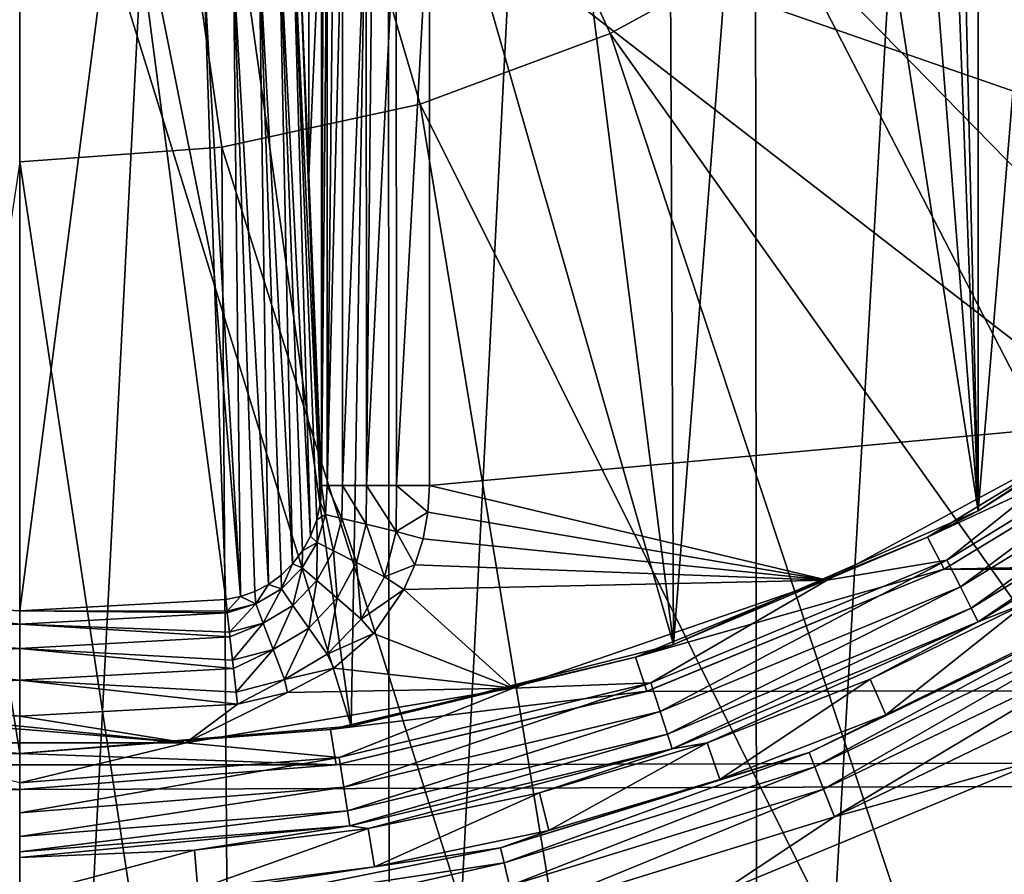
# Model space of a CAD drawing. Header units: metres. Extents: x -147 to 182, y -23 to 81.
# Tile 83 of 212: x 0 to 2.74, y -5.94 to -3.56. Entities that reach past the tile are written whole.
import ezdxf

# ---------------------------------------------------------------- set-up
doc = ezdxf.new("R2010")
doc.units = ezdxf.units.M
doc.layers.add('solid_ORA153_SW0001', color=7, linetype='CONTINUOUS')

msp = doc.modelspace()

# ---------------------------------------------------------------- linework, layer by layer
at = {"layer": 'solid_ORA153_SW0001'}
for points in [[(0, 9.9775, -40.900002), (-1.018779, -9.925352, -40.900002), (-1.029396, 9.924256, -40.900002)], [(0, 9.9775, -40.900002), (0, -9.9775, -40.900002), (-1.018779, -9.925352, -40.900002)], [(1.018779, 9.925352, -40.900002), (0, -9.9775, -40.900002), (0, 9.9775, -40.900002)], [(1.029396, -9.924256, -40.900002), (0, -9.9775, -40.900002), (1.018779, 9.925352, -40.900002)], [(1.029396, -9.924256, -40.900002), (1.018779, 9.925352, -40.900002), (2.033577, 9.768104, -40.900002)], [(1.029396, -9.924256, -40.900002), (2.033577, 9.768104, -40.900002), (2.053509, -9.763931, -40.900002)], [(2.053509, -9.763931, -40.900002), (2.033577, 9.768104, -40.900002), (3.161774, 9.463129, -40.900002)], [(2.053509, -9.763931, -40.900002), (3.161774, 9.463129, -40.900002), (3.184754, -9.455426, -40.900002)], [(2.666447, -4.924432, 26.700001), (2.666427, 4.924442, 26.700001), (2.55, 0.000054, 26.700001)], [(2.666447, -4.924432, 26.700001), (3.440384, 4.418568, 26.700001), (2.666427, 4.924442, 26.700001)], [(2.666447, -4.924432, 26.700001), (3.440401, -4.418555, 26.700001), (3.440384, 4.418568, 26.700001)], [(0, 0, 41.419533), (0, -3.953293, 41.289154), (0.562612, -3.913054, 41.289154)], [(0, 0, 41.419533), (0.562612, -3.913054, 41.289154), (1.113771, -3.793157, 41.289154)], [(0, 0, 41.419533), (1.113771, -3.793157, 41.289154), (1.642257, -3.596042, 41.289154)], [(0, 0, 41.419533), (1.642257, -3.596042, 41.289154), (2.137311, -3.325722, 41.289154)], [(2.666447, -4.924432, 26.700001), (2.55, 0.000054, 26.700001), (2.500987, -0.497571, 26.700001)], [(2.666447, -4.924432, 26.700001), (2.500987, -0.497571, 26.700001), (2.3559, -0.975826, 26.700001)], [(2.666447, -4.924432, 26.700001), (2.3559, -0.975826, 26.700001), (2.120321, -1.416598, 26.700001)], [(1.819114, -5.296304, 26.700001), (2.120321, -1.416598, 26.700001), (1.803095, -1.80315, 26.700001)], [(1.819114, -5.296304, 26.700001), (2.666447, -4.924432, 26.700001), (2.120321, -1.416598, 26.700001)], [(1.819114, -5.296304, 26.700001), (1.803095, -1.80315, 26.700001), (1.416541, -2.120359, 26.700001)], [(1.819114, -5.296304, 26.700001), (1.416541, -2.120359, 26.700001), (0.975777, -2.35592, 26.700001)], [(0.922112, -5.523561, 26.700001), (0.975777, -2.35592, 26.700001), (0.497559, -2.500989, 26.700001)], [(0.922112, -5.523561, 26.700001), (1.819114, -5.296304, 26.700001), (0.975777, -2.35592, 26.700001)], [(-0.922105, -5.523562, 26.700001), (0, -5.6, 26.700001), (-0.497538, -2.500993, 26.700001)], [(0, -5.6, 26.700001), (0, -2.55, 26.700001), (-0.497538, -2.500993, 26.700001)], [(0.922112, -5.523561, 26.700001), (0.497559, -2.500989, 26.700001), (0, -2.55, 26.700001)], [(0, -5.6, 26.700001), (0.922112, -5.523561, 26.700001), (0, -2.55, 26.700001)], [(5.783343, -5.366158, 40.898582), (2.9877, -2.588856, 41.289154), (2.588856, -2.9877, 41.289154)], [(136.699997, -2.670139, 22.844482), (3.34114, -4.618083, 22.531607), (2.571872, -5.086795, 22.430437)], [(136.699997, -5.304171, 22.380032), (136.699997, -2.670139, 22.844482), (2.571872, -5.086795, 22.430437)], [(0, -5.20259, 38.562374), (-0.5733, -5.170907, 38.562374), (-0.000001, -3.004187, 28.219698)], [(0, -5.20259, 38.562374), (-0.000001, -3.004187, 28.219698), (0.287379, -2.99041, 28.219698)], [(0.5733, -5.170907, 38.562374), (0, -5.20259, 38.562374), (0.287379, -2.99041, 28.219698)], [(0.540721, -4.264335, 34.308868), (0.5733, -5.170907, 38.562374), (0.287379, -2.99041, 28.219698)], [(0.513266, -3.432962, 30.416443), (0.540721, -4.264335, 34.308868), (0.287379, -2.99041, 28.219698)], [(4.918963, -6.168185, 40.898582), (2.588856, -2.9877, 41.289154), (2.137311, -3.325722, 41.289154)], [(4.918963, -6.168185, 40.898582), (5.783343, -5.366158, 40.898582), (2.588856, -2.9877, 41.289154)], [(0.836472, -4.902678, 38.512127), (0.757629, -3.225163, 30.4587), (0.769864, -3.142744, 30.476198)], [(0.804563, -3.991049, 34.452267), (0.769864, -3.142744, 30.476198), (0.80478, -3.167643, 34.477215)], [(0.836472, -4.902678, 38.512127), (0.769864, -3.142744, 30.476198), (0.804563, -3.991049, 34.452267)], [(0.804563, -3.991049, 34.452267), (0.80478, -3.167643, 34.477215), (0.83991, -3.192498, 38.502617)], [(0.804563, -3.991049, 34.452267), (0.83991, -3.192498, 38.502617), (0.83991, -4.853806, 38.502617)], [(0.843929, -3.192498, 38.549015), (0.83991, -4.853806, 38.502617), (0.83991, -3.192498, 38.502617)], [(0.8551, -3.192498, 38.594288), (0.83991, -4.853806, 38.502617), (0.843929, -3.192498, 38.549015)], [(0.855232, -4.853806, 38.594685), (0.83991, -4.853806, 38.502617), (0.8551, -3.192498, 38.594288)], [(0.855232, -4.853806, 38.594685), (0.8551, -3.192498, 38.594288), (0.873234, -3.192498, 38.637444)], [(0.855232, -4.853806, 38.594685), (0.873234, -3.192498, 38.637444), (0.89792, -3.192498, 38.67733)], [(0.89817, -4.853806, 38.677673), (0.855232, -4.853806, 38.594685), (0.89792, -3.192498, 38.67733)], [(0.89817, -4.853806, 38.677673), (0.89792, -3.192498, 38.67733), (0.964214, -3.192498, 38.743176)], [(0.964557, -4.853806, 38.743423), (0.89817, -4.853806, 38.677673), (0.964214, -3.192498, 38.743176)], [(0.964557, -4.853806, 38.743423), (0.964214, -3.192498, 38.743176), (0.981379, -3.192498, 38.7547)], [(0.964557, -4.853806, 38.743423), (0.981379, -3.192498, 38.7547), (1.047576, -3.192498, 38.785442)], [(1.047954, -4.853806, 38.785564), (0.964557, -4.853806, 38.743423), (1.047576, -3.192498, 38.785442)], [(1.047954, -4.853806, 38.785564), (1.047576, -3.192498, 38.785442), (1.139898, -3.192498, 38.799999)], [(1.047954, -4.853806, 38.785564), (1.139898, -3.192498, 38.799999), (1.139898, -4.853806, 38.799999)], [(1.139898, -3.192498, 38.799999), (3.786875, -4.110748, 38.799999), (3.058261, -4.678215, 38.799999)], [(1.139898, -4.853806, 38.799999), (1.139898, -3.192498, 38.799999), (3.058261, -4.678215, 38.799999)], [(1.139898, -3.192498, 38.799999), (4.412103, -3.431037, 38.799999), (3.786875, -4.110748, 38.799999)], [(0.809381, -4.994858, 38.529896), (0.722171, -3.301015, 30.442806), (0.757629, -3.225163, 30.4587)], [(0.826156, -4.950089, 38.521294), (0.809381, -4.994858, 38.529896), (0.757629, -3.225163, 30.4587)], [(0.836472, -4.902678, 38.512127), (0.826156, -4.950089, 38.521294), (0.757629, -3.225163, 30.4587)], [(0.759112, -5.072406, 38.544636), (0.666352, -3.364094, 30.429819), (0.722171, -3.301015, 30.442806)], [(0.786776, -5.035914, 38.537735), (0.759112, -5.072406, 38.544636), (0.722171, -3.301015, 30.442806)], [(0.809381, -4.994858, 38.529896), (0.786776, -5.035914, 38.537735), (0.722171, -3.301015, 30.442806)], [(3.944702, -6.832425, 40.898582), (2.137311, -3.325722, 41.289154), (1.642257, -3.596042, 41.289154)], [(3.944702, -6.832425, 40.898582), (4.918963, -6.168185, 40.898582), (2.137311, -3.325722, 41.289154)], [(0.691899, -5.129448, 38.555233), (0.594676, -3.409309, 30.420786), (0.666352, -3.364094, 30.429819)], [(0.727219, -5.103716, 38.550491), (0.691899, -5.129448, 38.555233), (0.666352, -3.364094, 30.429819)], [(0.759112, -5.072406, 38.544636), (0.727219, -5.103716, 38.550491), (0.666352, -3.364094, 30.429819)], [(0.614158, -5.163167, 38.561192), (0.513266, -3.432962, 30.416443), (0.594676, -3.409309, 30.420786)], [(0.653947, -5.149323, 38.558807), (0.614158, -5.163167, 38.561192), (0.594676, -3.409309, 30.420786)], [(0.691899, -5.129448, 38.555233), (0.653947, -5.149323, 38.558807), (0.594676, -3.409309, 30.420786)], [(0.540721, -4.264335, 34.308868), (0.513266, -3.432962, 30.416443), (0.614158, -5.163167, 38.561192)], [(2.882323, -7.34404, 40.898582), (1.642257, -3.596042, 41.289154), (1.113771, -3.793157, 41.289154)], [(2.882323, -7.34404, 40.898582), (3.944702, -6.832425, 40.898582), (1.642257, -3.596042, 41.289154)], [(1.755558, -7.691601, 40.898582), (1.113771, -3.793157, 41.289154), (0.562612, -3.913054, 41.289154)], [(1.755558, -7.691601, 40.898582), (2.882323, -7.34404, 40.898582), (1.113771, -3.793157, 41.289154)], [(0.589576, -7.867345, 40.898582), (0.562612, -3.913054, 41.289154), (0, -3.953293, 41.289154)], [(0.589576, -7.867345, 40.898582), (1.755558, -7.691601, 40.898582), (0.562612, -3.913054, 41.289154)], [(-0.589576, -7.867345, 40.898582), (0.589576, -7.867345, 40.898582), (0, -3.953293, 41.289154)], [(0.836472, -4.902678, 38.512127), (0.804563, -3.991049, 34.452267), (0.83991, -4.853806, 38.502617)], [(0.614158, -5.163167, 38.561192), (0.5733, -5.170907, 38.562374), (0.540721, -4.264335, 34.308868)], [(2.666447, -4.924432, 26.700001), (3.281637, -4.537717, 22.241831), (3.440401, -4.418555, 26.700001)], [(3.281637, -4.537717, 22.241831), (2.525618, -4.998118, 22.142918), (3.341155, -4.618083, 22.22529)], [(2.666447, -4.924432, 26.700001), (2.525618, -4.998118, 22.142918), (3.281637, -4.537717, 22.241831)], [(3.339422, -4.59632, 38.785477), (2.579285, -5.062133, 38.785477), (3.058261, -4.678215, 38.799999)], [(2.617128, -5.136404, 38.743263), (2.579285, -5.062133, 38.785477), (3.339422, -4.59632, 38.785477)], [(3.388418, -4.663757, 38.743263), (2.617128, -5.136404, 38.743263), (3.339422, -4.59632, 38.785477)], [(2.525618, -4.998118, 22.142918), (2.571912, -5.086774, 22.122709), (3.341155, -4.618083, 22.22529)], [(2.571912, -5.086774, 22.122709), (2.571872, -5.086795, 22.430437), (3.34114, -4.618083, 22.531607)], [(3.341155, -4.618083, 22.22529), (2.571912, -5.086774, 22.122709), (3.34114, -4.618083, 22.531607)], [(1.139898, -4.853806, 38.799999), (3.058261, -4.678215, 38.799999), (2.246152, -5.117957, 38.799999)], [(2.579285, -5.062133, 38.785477), (2.246152, -5.117957, 38.799999), (3.058261, -4.678215, 38.799999)], [(2.64724, -5.195501, 38.677452), (2.617128, -5.136404, 38.743263), (3.388418, -4.663757, 38.743263)], [(3.427403, -4.717416, 38.677452), (2.64724, -5.195501, 38.677452), (3.388418, -4.663757, 38.743263)], [(2.666699, -5.233691, 38.594429), (2.64724, -5.195501, 38.677452), (3.427403, -4.717416, 38.677452)], [(3.452597, -4.752092, 38.594429), (2.666699, -5.233691, 38.594429), (3.427403, -4.717416, 38.677452)], [(3.452597, -4.752092, 38.594429), (2.802924, -5.179349, 38.502617), (2.666699, -5.233691, 38.594429)], [(0.850717, -4.934566, 38.608612), (0.836472, -4.902678, 38.512127), (0.83991, -4.853806, 38.502617)], [(0.850717, -4.934566, 38.608612), (0.83991, -4.853806, 38.502617), (0.855232, -4.853806, 38.594685)], [(0.896403, -4.945521, 38.689384), (0.850717, -4.934566, 38.608612), (0.855232, -4.853806, 38.594685)], [(0.896403, -4.945521, 38.689384), (0.855232, -4.853806, 38.594685), (0.89817, -4.853806, 38.677673)], [(0.964039, -4.961739, 38.751781), (0.896403, -4.945521, 38.689384), (0.89817, -4.853806, 38.677673)], [(0.964039, -4.961739, 38.751781), (0.89817, -4.853806, 38.677673), (0.964557, -4.853806, 38.743423)], [(1.047063, -4.981646, 38.789753), (0.964039, -4.961739, 38.751781), (0.964557, -4.853806, 38.743423)], [(1.047063, -4.981646, 38.789753), (0.964557, -4.853806, 38.743423), (1.047954, -4.853806, 38.785564)], [(1.047063, -4.981646, 38.789753), (1.047954, -4.853806, 38.785564), (1.135444, -4.928392, 38.799999)], [(1.047954, -4.853806, 38.785564), (1.139898, -4.853806, 38.799999), (1.135444, -4.928392, 38.799999)], [(1.135444, -4.928392, 38.799999), (1.139898, -4.853806, 38.799999), (2.246152, -5.117957, 38.799999)], [(0.850717, -4.934566, 38.608612), (0.826156, -4.950089, 38.521294), (0.836472, -4.902678, 38.512127)], [(1.047063, -4.981646, 38.789753), (1.135444, -4.928392, 38.799999), (1.121995, -5.002495, 38.799999)], [(1.121995, -5.002495, 38.799999), (1.135444, -4.928392, 38.799999), (2.246152, -5.117957, 38.799999)], [(1.819114, -5.296304, 26.700001), (2.525618, -4.998118, 22.142918), (2.666447, -4.924432, 26.700001)], [(0.827467, -5.012796, 38.621429), (0.809381, -4.994858, 38.529896), (0.826156, -4.950089, 38.521294)], [(0.850717, -4.934566, 38.608612), (0.827467, -5.012796, 38.621429), (0.826156, -4.950089, 38.521294)], [(0.872576, -5.035867, 38.699936), (0.827467, -5.012796, 38.621429), (0.850717, -4.934566, 38.608612)], [(0.896403, -4.945521, 38.689384), (0.872576, -5.035867, 38.699936), (0.850717, -4.934566, 38.608612)], [(0.937002, -5.068816, 38.759048), (0.872576, -5.035867, 38.699936), (0.896403, -4.945521, 38.689384)], [(0.964039, -4.961739, 38.751781), (0.937002, -5.068816, 38.759048), (0.896403, -4.945521, 38.689384)], [(1.014497, -5.108449, 38.793034), (0.937002, -5.068816, 38.759048), (0.964039, -4.961739, 38.751781)], [(1.047063, -4.981646, 38.789753), (1.014497, -5.108449, 38.793034), (0.964039, -4.961739, 38.751781)], [(1.047063, -4.981646, 38.789753), (1.099644, -5.074624, 38.799999), (1.014497, -5.108449, 38.793034)], [(1.047063, -4.981646, 38.789753), (1.121995, -5.002495, 38.799999), (1.099644, -5.074624, 38.799999)], [(0.827467, -5.012796, 38.621429), (0.786776, -5.035914, 38.537735), (0.809381, -4.994858, 38.529896)], [(1.099644, -5.074624, 38.799999), (1.121995, -5.002495, 38.799999), (2.246152, -5.117957, 38.799999)], [(2.525618, -4.998118, 22.142918), (1.71291, -5.331601, 22.064995), (2.571912, -5.086774, 22.122709)], [(1.819114, -5.296304, 26.700001), (1.71291, -5.331601, 22.064995), (2.525618, -4.998118, 22.142918)], [(0.78595, -5.083611, 38.632469), (0.759112, -5.072406, 38.544636), (0.786776, -5.035914, 38.537735)], [(0.827467, -5.012796, 38.621429), (0.78595, -5.083611, 38.632469), (0.786776, -5.035914, 38.537735)], [(0.826627, -5.118842, 38.708858), (0.78595, -5.083611, 38.632469), (0.827467, -5.012796, 38.621429)], [(0.872576, -5.035867, 38.699936), (0.826627, -5.118842, 38.708858), (0.827467, -5.012796, 38.621429)], [(0.883096, -5.16775, 38.764984), (0.826627, -5.118842, 38.708858), (0.872576, -5.035867, 38.699936)], [(0.937002, -5.068816, 38.759048), (0.883096, -5.16775, 38.764984), (0.872576, -5.035867, 38.699936)], [(2.579285, -5.062133, 38.785477), (1.755638, -5.403298, 38.785477), (2.246152, -5.117957, 38.799999)], [(1.781397, -5.482575, 38.743263), (1.755638, -5.403298, 38.785477), (2.579285, -5.062133, 38.785477)], [(2.617128, -5.136404, 38.743263), (1.781397, -5.482575, 38.743263), (2.579285, -5.062133, 38.785477)], [(0.727931, -5.141994, 38.641132), (0.727219, -5.103716, 38.550491), (0.759112, -5.072406, 38.544636)], [(0.78595, -5.083611, 38.632469), (0.727931, -5.141994, 38.641132), (0.759112, -5.072406, 38.544636)], [(0.760242, -5.188054, 38.715733), (0.727931, -5.141994, 38.641132), (0.78595, -5.083611, 38.632469)], [(0.826627, -5.118842, 38.708858), (0.760242, -5.188054, 38.715733), (0.78595, -5.083611, 38.632469)], [(0.94988, -5.225591, 38.795403), (0.883096, -5.16775, 38.764984), (0.937002, -5.068816, 38.759048)], [(1.014497, -5.108449, 38.793034), (0.94988, -5.225591, 38.795403), (0.937002, -5.068816, 38.759048)], [(1.014497, -5.108449, 38.793034), (1.099644, -5.074624, 38.799999), (1.068793, -5.143321, 38.799999)], [(1.068793, -5.143321, 38.799999), (1.099644, -5.074624, 38.799999), (2.246152, -5.117957, 38.799999)], [(1.71291, -5.331601, 22.064995), (1.745065, -5.426301, 22.041904), (2.571912, -5.086774, 22.122709)], [(136.699997, -5.304171, 22.380032), (2.571872, -5.086795, 22.430437), (1.743262, -5.426886, 22.350592)], [(1.745065, -5.426301, 22.041904), (1.743262, -5.426886, 22.350592), (2.571872, -5.086795, 22.430437)], [(2.571912, -5.086774, 22.122709), (1.745065, -5.426301, 22.041904), (2.571872, -5.086795, 22.430437)], [(0.727931, -5.141994, 38.641132), (0.691899, -5.129448, 38.555233), (0.727219, -5.103716, 38.550491)], [(0.804167, -5.25067, 38.769405), (0.760242, -5.188054, 38.715733), (0.826627, -5.118842, 38.708858)], [(0.883096, -5.16775, 38.764984), (0.804167, -5.25067, 38.769405), (0.826627, -5.118842, 38.708858)], [(1.014497, -5.108449, 38.793034), (1.068793, -5.143321, 38.799999), (0.94988, -5.225591, 38.795403)], [(1.068793, -5.143321, 38.799999), (2.246152, -5.117957, 38.799999), (1.372678, -5.417971, 38.799999)], [(1.755638, -5.403298, 38.785477), (1.372678, -5.417971, 38.799999), (2.246152, -5.117957, 38.799999)], [(0.656701, -5.183336, 38.646938), (0.614158, -5.163167, 38.561192), (0.653947, -5.149323, 38.558807)], [(0.656701, -5.183336, 38.646938), (0.653947, -5.149323, 38.558807), (0.691899, -5.129448, 38.555233)], [(0.727931, -5.141994, 38.641132), (0.656701, -5.183336, 38.646938), (0.691899, -5.129448, 38.555233)], [(0.677229, -5.23747, 38.72028), (0.656701, -5.183336, 38.646938), (0.727931, -5.141994, 38.641132)], [(0.760242, -5.188054, 38.715733), (0.677229, -5.23747, 38.72028), (0.727931, -5.141994, 38.641132)], [(0.94988, -5.225591, 38.795403), (1.068793, -5.143321, 38.799999), (0.984273, -5.265688, 38.799999)], [(0.984273, -5.265688, 38.799999), (1.068793, -5.143321, 38.799999), (1.372678, -5.417971, 38.799999)], [(1.801893, -5.545655, 38.677452), (1.781397, -5.482575, 38.743263), (2.617128, -5.136404, 38.743263)], [(2.64724, -5.195501, 38.677452), (1.801893, -5.545655, 38.677452), (2.617128, -5.136404, 38.743263)], [(0, -5.240242, 38.65675), (-0.576977, -5.204072, 38.649532), (-0.5733, -5.170907, 38.562374)], [(0, -5.240242, 38.65675), (-0.5733, -5.170907, 38.562374), (0, -5.20259, 38.562374)], [(0.576977, -5.204072, 38.649532), (0, -5.20259, 38.562374), (0.5733, -5.170907, 38.562374)], [(0.576977, -5.204072, 38.649532), (0.5733, -5.170907, 38.562374), (0.614158, -5.163167, 38.561192)], [(0.656701, -5.183336, 38.646938), (0.576977, -5.204072, 38.649532), (0.614158, -5.163167, 38.561192)], [(0.855444, -5.323767, 38.79694), (0.804167, -5.25067, 38.769405), (0.883096, -5.16775, 38.764984)], [(0.94988, -5.225591, 38.795403), (0.855444, -5.323767, 38.79694), (0.883096, -5.16775, 38.764984)], [(0, -5.240242, 38.65675), (-0.577449, -5.208327, 38.656746), (-0.576977, -5.204072, 38.649532)], [(0.577449, -5.208327, 38.656746), (0, -5.20259, 38.562374), (0.576977, -5.204072, 38.649532)], [(0, -5.240242, 38.65675), (0, -5.20259, 38.562374), (0.577449, -5.208327, 38.656746)], [(0.577449, -5.208327, 38.656746), (0.576977, -5.204072, 38.649532), (0.656701, -5.183336, 38.646938)], [(0.583437, -5.262333, 38.722294), (0.577449, -5.208327, 38.656746), (0.656701, -5.183336, 38.646938)], [(0.677229, -5.23747, 38.72028), (0.583437, -5.262333, 38.722294), (0.656701, -5.183336, 38.646938)], [(0.704763, -5.310077, 38.772251), (0.677229, -5.23747, 38.72028), (0.760242, -5.188054, 38.715733)], [(0.804167, -5.25067, 38.769405), (0.704763, -5.310077, 38.772251), (0.760242, -5.188054, 38.715733)], [(1.815138, -5.586419, 38.594429), (1.801893, -5.545655, 38.677452), (2.64724, -5.195501, 38.677452)], [(2.666699, -5.233691, 38.594429), (1.815138, -5.586419, 38.594429), (2.64724, -5.195501, 38.677452)], [(2.365643, -5.393123, 38.502617), (2.802924, -5.179349, 38.502617), (2.40913, -5.492263, 26.097382)], [(2.666699, -5.233691, 38.594429), (2.802924, -5.179349, 38.502617), (2.365643, -5.393123, 38.502617)], [(2.802924, -5.179349, 38.502617), (2.854449, -5.27456, 26.097382), (2.40913, -5.492263, 26.097382)], [(0, -5.240242, 38.65675), (-0.583437, -5.262332, 38.722294), (-0.577449, -5.208327, 38.656746)], [(0, -5.240242, 38.65675), (0.577449, -5.208327, 38.656746), (0.583437, -5.262333, 38.722294)], [(0.94988, -5.225591, 38.795403), (0.984273, -5.265688, 38.799999), (0.855444, -5.323767, 38.79694)], [(2.196665, -5.597011, 26.005571), (2.854449, -5.27456, 26.097382), (3.006321, -5.207101, 26.005571)], [(2.196665, -5.597011, 26.005571), (3.006321, -5.207101, 26.005571), (2.212324, -5.636909, 25.922546)], [(3.006321, -5.207101, 26.005571), (3.027752, -5.24422, 25.922546), (2.212324, -5.636909, 25.922546)], [(0, -5.240242, 38.65675), (0, -5.307239, 38.733143), (-0.583437, -5.262332, 38.722294)], [(0, -5.240242, 38.65675), (0.583437, -5.262333, 38.722294), (0.584831, -5.274913, 38.733139)], [(0, -5.240242, 38.65675), (0.584831, -5.274913, 38.733139), (0, -5.307239, 38.733143)], [(0.584831, -5.274913, 38.733139), (0.583437, -5.262333, 38.722294), (0.677229, -5.23747, 38.72028)], [(0.59205, -5.34002, 38.773495), (0.584831, -5.274913, 38.733139), (0.677229, -5.23747, 38.72028)], [(0.704763, -5.310077, 38.772251), (0.59205, -5.34002, 38.773495), (0.677229, -5.23747, 38.72028)], [(0.736631, -5.394113, 38.797813), (0.704763, -5.310077, 38.772251), (0.804167, -5.25067, 38.769405)], [(0.855444, -5.323767, 38.79694), (0.736631, -5.394113, 38.797813), (0.804167, -5.25067, 38.769405)], [(2.666699, -5.233691, 38.594429), (1.912203, -5.570056, 38.502617), (1.815138, -5.586419, 38.594429)], [(2.666699, -5.233691, 38.594429), (2.365643, -5.393123, 38.502617), (1.912203, -5.570056, 38.502617)], [(2.212324, -5.636909, 25.922546), (3.027752, -5.24422, 25.922546), (2.236556, -5.698651, 25.856735)], [(3.027752, -5.24422, 25.922546), (3.060915, -5.301661, 25.856735), (2.236556, -5.698651, 25.856735)], [(0, -5.307239, 38.733143), (-0.59205, -5.340019, 38.773491), (-0.584831, -5.274913, 38.733139)], [(0, -5.307239, 38.733143), (-0.584831, -5.274913, 38.733139), (-0.583437, -5.262332, 38.722294)], [(0, -5.307239, 38.733143), (0.584831, -5.274913, 38.733139), (0.59205, -5.34002, 38.773495)], [(0.855444, -5.323767, 38.79694), (0.984273, -5.265688, 38.799999), (0.874045, -5.362803, 38.799999)], [(0.874045, -5.362803, 38.799999), (0.984273, -5.265688, 38.799999), (1.372678, -5.417971, 38.799999)], [(2.196665, -5.597011, 26.005571), (2.40913, -5.492263, 26.097382), (2.854449, -5.27456, 26.097382)], [(136.699997, -5.304171, 22.380032), (0.00164, -5.7, 22.282505), (-112.699997, -7.866463, 21.61293)], [(136.699997, -7.866471, 21.612928), (136.699997, -5.304171, 22.380032), (-112.699997, -7.866463, 21.61293)], [(0, -5.307239, 38.733143), (0, -5.395893, 38.782791), (-0.59205, -5.340019, 38.773491)], [(0, -5.307239, 38.733143), (0.59205, -5.34002, 38.773495), (0.594601, -5.363029, 38.782791)], [(0, -5.307239, 38.733143), (0.594601, -5.363029, 38.782791), (0, -5.395893, 38.782791)], [(136.699997, -5.304171, 22.380032), (0.88078, -5.631537, 22.299906), (0.00164, -5.7, 22.282505)], [(0.594601, -5.363029, 38.782791), (0.59205, -5.34002, 38.773495), (0.704763, -5.310077, 38.772251)], [(0.601981, -5.429596, 38.798161), (0.594601, -5.363029, 38.782791), (0.704763, -5.310077, 38.772251)], [(0.736631, -5.394113, 38.797813), (0.601981, -5.429596, 38.798161), (0.704763, -5.310077, 38.772251)], [(136.699997, -5.304171, 22.380032), (1.743262, -5.426886, 22.350592), (0.88078, -5.631537, 22.299906)], [(0.922112, -5.523561, 26.700001), (1.71291, -5.331601, 22.064995), (1.819114, -5.296304, 26.700001)], [(2.236556, -5.698651, 25.856735), (3.060915, -5.301661, 25.856735), (2.267009, -5.776245, 25.814522)], [(3.060915, -5.301661, 25.856735), (3.102593, -5.373849, 25.814522), (2.267009, -5.776245, 25.814522)], [(0, -5.395893, 38.782791), (-0.594601, -5.363029, 38.782791), (-0.59205, -5.340019, 38.773491)], [(0.855444, -5.323767, 38.79694), (0.874045, -5.362803, 38.799999), (0.736631, -5.394113, 38.797813)], [(1.71291, -5.331601, 22.064995), (0.864867, -5.532813, 22.015402), (1.745065, -5.426301, 22.041904)], [(0.922112, -5.523561, 26.700001), (0.864867, -5.532813, 22.015402), (1.71291, -5.331601, 22.064995)], [(0, -5.395893, 38.782791), (-0.601981, -5.429595, 38.798161), (-0.594601, -5.363029, 38.782791)], [(0, -5.395893, 38.782791), (0.594601, -5.363029, 38.782791), (0.601981, -5.429596, 38.798161)], [(0.736631, -5.394113, 38.797813), (0.874045, -5.362803, 38.799999), (0.744593, -5.4297, 38.799999)], [(0.744593, -5.4297, 38.799999), (0.874045, -5.362803, 38.799999), (1.372678, -5.417971, 38.799999)], [(0, -5.395893, 38.782791), (0, -5.496035, 38.799999), (-0.601981, -5.429595, 38.798161)], [(0, -5.395893, 38.782791), (0.605636, -5.462564, 38.799999), (0, -5.496035, 38.799999)], [(0, -5.395893, 38.782791), (0.601981, -5.429596, 38.798161), (0.605636, -5.462564, 38.799999)], [(0.736631, -5.394113, 38.797813), (0.605636, -5.462564, 38.799999), (0.601981, -5.429596, 38.798161)], [(0.736631, -5.394113, 38.797813), (0.744593, -5.4297, 38.799999), (0.605636, -5.462564, 38.799999)], [(1.912203, -5.570056, 38.502617), (2.365643, -5.393123, 38.502617), (1.947354, -5.672449, 26.097382)], [(2.365643, -5.393123, 38.502617), (2.40913, -5.492263, 26.097382), (1.947354, -5.672449, 26.097382)], [(2.267009, -5.776245, 25.814522), (3.102593, -5.373849, 25.814522), (2.86004, -5.610464, 25.799999)], [(0.461791, -5.570046, 38.799999), (-0.461791, -5.570046, 38.799999), (-1.372678, -5.417971, 38.799999)], [(-0.605636, -5.462564, 38.799999), (0.461791, -5.570046, 38.799999), (-1.372678, -5.417971, 38.799999)], [(0.744593, -5.4297, 38.799999), (1.372678, -5.417971, 38.799999), (0.461791, -5.570046, 38.799999)], [(0.888761, -5.611417, 38.785477), (0.461791, -5.570046, 38.799999), (1.372678, -5.417971, 38.799999)], [(1.755638, -5.403298, 38.785477), (0.888761, -5.611417, 38.785477), (1.372678, -5.417971, 38.799999)], [(0.901801, -5.693748, 38.743263), (0.888761, -5.611417, 38.785477), (1.755638, -5.403298, 38.785477)], [(1.781397, -5.482575, 38.743263), (0.901801, -5.693748, 38.743263), (1.755638, -5.403298, 38.785477)], [(-0.601981, -5.429595, 38.798161), (0, -5.496035, 38.799999), (-0.605636, -5.462564, 38.799999)], [(0.605636, -5.462564, 38.799999), (0.744593, -5.4297, 38.799999), (0.461791, -5.570046, 38.799999)], [(0.864867, -5.532813, 22.015402), (0.880843, -5.631529, 21.990358), (1.745065, -5.426301, 22.041904)], [(0.880843, -5.631529, 21.990358), (0.88078, -5.631537, 22.299906), (1.743262, -5.426886, 22.350592)], [(1.745065, -5.426301, 22.041904), (0.880843, -5.631529, 21.990358), (1.743262, -5.426886, 22.350592)], [(-0.605636, -5.462564, 38.799999), (0, -5.496035, 38.799999), (0.461791, -5.570046, 38.799999)], [(0, -5.496035, 38.799999), (0.605636, -5.462564, 38.799999), (0.461791, -5.570046, 38.799999)], [(0.912177, -5.759257, 38.677452), (0.901801, -5.693748, 38.743263), (1.781397, -5.482575, 38.743263)], [(1.801893, -5.545655, 38.677452), (0.912177, -5.759257, 38.677452), (1.781397, -5.482575, 38.743263)], [(2.196665, -5.597011, 26.005571), (1.947354, -5.672449, 26.097382), (2.40913, -5.492263, 26.097382)], [(-0.922105, -5.523562, 26.700001), (-0.864896, -5.532808, 22.015404), (0, -5.6, 21.998407)], [(-0.922105, -5.523562, 26.700001), (0, -5.6, 21.998407), (0, -5.6, 26.700001)], [(0, -5.6, 21.998407), (-0.864896, -5.532808, 22.015404), (-0.880689, -5.631553, 21.990353)], [(0, -5.6, 26.700001), (0.864867, -5.532813, 22.015402), (0.922112, -5.523561, 26.700001)], [(0.864867, -5.532813, 22.015402), (0, -5.6, 21.998407), (0.880843, -5.631529, 21.990358)], [(0, -5.6, 26.700001), (0, -5.6, 21.998407), (0.864867, -5.532813, 22.015402)], [(0.918882, -5.801591, 38.594429), (0.912177, -5.759257, 38.677452), (1.801893, -5.545655, 38.677452)], [(1.815138, -5.586419, 38.594429), (0.918882, -5.801591, 38.594429), (1.801893, -5.545655, 38.677452)], [(0, -5.681365, 38.785477), (-0.461791, -5.570046, 38.799999), (0.461791, -5.570046, 38.799999)], [(0.888761, -5.611417, 38.785477), (0, -5.681365, 38.785477), (0.461791, -5.570046, 38.799999)], [(1.815138, -5.586419, 38.594429), (0.969322, -5.808825, 38.502617), (0.918882, -5.801591, 38.594429)], [(1.815138, -5.586419, 38.594429), (1.4457, -5.70894, 38.502617), (0.969322, -5.808825, 38.502617)], [(1.4457, -5.70894, 38.502617), (1.912203, -5.570056, 38.502617), (1.472276, -5.813886, 26.097382)], [(1.815138, -5.586419, 38.594429), (1.912203, -5.570056, 38.502617), (1.4457, -5.70894, 38.502617)], [(1.912203, -5.570056, 38.502617), (1.947354, -5.672449, 26.097382), (1.472276, -5.813886, 26.097382)], [(0, -5.6, 21.998407), (-0.880689, -5.631553, 21.990353), (0.880843, -5.631529, 21.990358)], [(0, -5.76472, 38.743263), (0, -5.681365, 38.785477), (0.888761, -5.611417, 38.785477)], [(0.901801, -5.693748, 38.743263), (0, -5.76472, 38.743263), (0.888761, -5.611417, 38.785477)], [(1.337939, -5.861892, 26.005571), (1.947354, -5.672449, 26.097382), (2.196665, -5.597011, 26.005571)], [(1.337939, -5.861892, 26.005571), (2.196665, -5.597011, 26.005571), (1.347476, -5.90368, 25.922546)], [(2.196665, -5.597011, 26.005571), (2.212324, -5.636909, 25.922546), (1.347476, -5.90368, 25.922546)], [(1.946773, -5.988926, 25.799999), (2.86004, -5.610464, 25.799999), (3.044058, -5.971486, 25.799999)], [(2.267009, -5.776245, 25.814522), (2.86004, -5.610464, 25.799999), (1.946773, -5.988926, 25.799999)], [(0.00164, -5.7, 22.282505), (-0.877524, -5.632046, 22.299778), (-112.699997, -7.866463, 21.61293)], [(0.880843, -5.631529, 21.990358), (-0.880689, -5.631553, 21.990353), (0.000049, -5.7, 21.97271)], [(0.000049, -5.7, 21.97271), (-0.880689, -5.631553, 21.990353), (-0.877524, -5.632046, 22.299778)], [(0.000049, -5.7, 21.97271), (-0.877524, -5.632046, 22.299778), (0.00164, -5.7, 22.282505)], [(0.880843, -5.631529, 21.990358), (0.000049, -5.7, 21.97271), (0.88078, -5.631537, 22.299906)], [(0.000049, -5.7, 21.97271), (0.00164, -5.7, 22.282505), (0.88078, -5.631537, 22.299906)], [(1.347476, -5.90368, 25.922546), (2.212324, -5.636909, 25.922546), (1.362235, -5.968343, 25.856735)], [(2.212324, -5.636909, 25.922546), (2.236556, -5.698651, 25.856735), (1.362235, -5.968343, 25.856735)], [(0, -5.831047, 38.677452), (0, -5.76472, 38.743263), (0.901801, -5.693748, 38.743263)], [(0.912177, -5.759257, 38.677452), (0, -5.831047, 38.677452), (0.901801, -5.693748, 38.743263)], [(1.337939, -5.861892, 26.005571), (1.472276, -5.813886, 26.097382), (1.947354, -5.672449, 26.097382)], [(0.969322, -5.808825, 38.502617), (1.4457, -5.70894, 38.502617), (0.98714, -5.915608, 26.097382)], [(1.4457, -5.70894, 38.502617), (1.472276, -5.813886, 26.097382), (0.98714, -5.915608, 26.097382)], [(1.362235, -5.968343, 25.856735), (2.236556, -5.698651, 25.856735), (1.380784, -6.049609, 25.814522)], [(2.236556, -5.698651, 25.856735), (2.267009, -5.776245, 25.814522), (1.380784, -6.049609, 25.814522)], [(0, -5.873909, 38.594429), (0, -5.831047, 38.677452), (0.912177, -5.759257, 38.677452)], [(0.918882, -5.801591, 38.594429), (0, -5.873909, 38.594429), (0.912177, -5.759257, 38.677452)], [(1.380784, -6.049609, 25.814522), (2.267009, -5.776245, 25.814522), (1.946773, -5.988926, 25.799999)], [(0.918882, -5.801591, 38.594429), (0.486322, -5.869031, 38.502617), (0, -5.889146, 38.502617)], [(0.918882, -5.801591, 38.594429), (0, -5.889146, 38.502617), (0, -5.873909, 38.594429)], [(0.918882, -5.801591, 38.594429), (0.969322, -5.808825, 38.502617), (0.486322, -5.869031, 38.502617)], [(0.486322, -5.869031, 38.502617), (0.969322, -5.808825, 38.502617), (0.495262, -5.976921, 26.097382)], [(0.969322, -5.808825, 38.502617), (0.98714, -5.915608, 26.097382), (0.495262, -5.976921, 26.097382)], [(1.337939, -5.861892, 26.005571), (0.98714, -5.915608, 26.097382), (1.472276, -5.813886, 26.097382)], [(0.486322, -5.869031, 38.502617), (0.495262, -5.976921, 26.097382), (0, -5.997405, 26.097382)], [(0, -5.889146, 38.502617), (0.486322, -5.869031, 38.502617), (0, -5.997405, 26.097382)], [(0.449325, -5.99583, 26.005571), (0.98714, -5.915608, 26.097382), (1.337939, -5.861892, 26.005571)], [(0.449325, -5.99583, 26.005571), (1.337939, -5.861892, 26.005571), (0.452528, -6.038571, 25.922546)], [(1.337939, -5.861892, 26.005571), (1.347476, -5.90368, 25.922546), (0.452528, -6.038571, 25.922546)], [(2.482327, -6.324864, 25.814436), (3.044058, -5.971486, 25.799999), (3.397273, -5.88425, 25.814436)], [(2.482327, -6.324864, 25.814436), (3.397273, -5.88425, 25.814436), (2.512794, -6.402495, 25.856571)], [(3.397273, -5.88425, 25.814436), (3.438971, -5.956472, 25.856571), (2.512794, -6.402495, 25.856571)], [(0.449325, -5.99583, 26.005571), (0.495262, -5.976921, 26.097382), (0.98714, -5.915608, 26.097382)], [(0.452528, -6.038571, 25.922546), (1.347476, -5.90368, 25.922546), (0.457485, -6.104712, 25.856735)], [(1.347476, -5.90368, 25.922546), (1.362235, -5.968343, 25.856735), (0.457485, -6.104712, 25.856735)]]:
    msp.add_3dface(points, dxfattribs=at)

doc.saveas('drawing.dxf')
